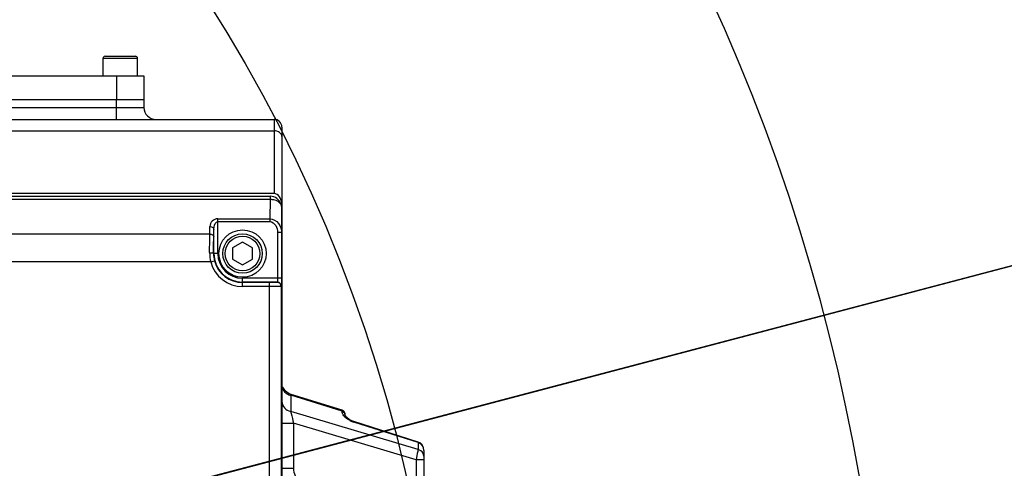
# Model space of a CAD drawing. Header units: millimetres. Extents: x 0 to 8410, y 0 to 5940.
# Tile 71 of 122: x 4703 to 4952, y 935 to 1049. Entities that reach past the tile are written whole.
import ezdxf

# ---------------------------------------------------------------- set-up
doc = ezdxf.new("R2010")
doc.units = ezdxf.units.MM
doc.header["$LTSCALE"] = 462.55
doc.layers.get('0').update_dxf_attribs({"linetype": 'CONTINUOUS'})
for name, color, linetype in [('204101000016_DXF_DIMENSION', 7, 'CONTINUOUS'), ('304102000036DXF_CONTINUOUS_LINE', 7, 'CONTINUOUS'), ('304102000037DXF_CONTINUOUS_LINE', 7, 'CONTINUOUS'), ('304105000148DXF_CONTINUOUS_LINE', 7, 'CONTINUOUS'), ('501023000046DXF_CONTINUOUS_LINE', 7, 'CONTINUOUS'), ('501023000062DXF_CONTINUOUS_LINE', 7, 'CONTINUOUS'), ('504021000002DXF_CONTINUOUS_LINE', 7, 'CONTINUOUS')]:
    doc.layers.add(name, color=color, linetype=linetype)
doc.styles.get("Standard").update_dxf_attribs({"font": 'txt', "width": 0.7})
doc.dimstyles.new('DIMSTYLE_8', dxfattribs={"dimtxt": 90, "dimasz": 50, "dimexe": 1.5, "dimexo": 0, "dimtad": 1, "dimdec": 0, "dimdsep": 46, "dimtxsty": 'Standard', "dimblk": '_FILLED', "dimblk1": '_FILLED', "dimblk2": '_FILLED', "dimcen": 0.09, "dimclrt": 5, "dimazin": 2, "dimtfac": 1, "dimtdec": 0, "dimtofl": 0, "dimtmove": 0, "dimatfit": 3, "dimldrblk": '_FILLED', "dimfxl": 1, "dimtolj": 1, "dimarcsym": 0})
doc.dimstyles.new('DIMSTYLE_9', dxfattribs={"dimtxt": 90, "dimasz": 50, "dimexe": 1.5, "dimexo": 0, "dimgap": 4.5, "dimtad": 0, "dimtih": 1, "dimtoh": 1, "dimdec": 1, "dimdsep": 46, "dimtxsty": 'Standard', "dimblk": '_FILLED', "dimblk1": '_FILLED', "dimblk2": '_FILLED', "dimcen": 0.09, "dimclrt": 5, "dimazin": 2, "dimtp": 0.5, "dimtm": 0.5, "dimtfac": 1, "dimtdec": 4, "dimtofl": 0, "dimtmove": 0, "dimatfit": 3, "dimldrblk": '_FILLED', "dimfxl": 1, "dimtolj": 1, "dimarcsym": 0})

# ---------------------------------------------------------------- blocks, each defined once
blk = doc.blocks.new('_FILLED')
at = {"color": 0, "linetype": 'ByBlock'}
blk.add_solid([(0, 0), (-1, 0.17), (-1, -0.17)], dxfattribs=at)
blk = doc.blocks.new('*D29')
at = {"layer": '204101000016_DXF_DIMENSION', "color": 2, "linetype": 'Continuous'}
for p, q in [((4430.23, 848.67), (6760.01, 1461.49)), ((6365.67, 1357.76), (4430.23, 848.67)), ((6365.67, 1357.76), (6365.67, 1357.76))]:
    blk.add_line(p, q, dxfattribs=at)
at = {"layer": '204101000016_DXF_DIMENSION', "color": 2, "linetype": 'Continuous', "xscale": 50, "yscale": 50, "zscale": 50, "rotation": 194.7380830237}
blk.add_blockref('_FILLED', (6365.67, 1357.76), dxfattribs=at)
blk = doc.blocks.new('*D31')
at = {"layer": '204101000016_DXF_DIMENSION', "color": 2, "linetype": 'Continuous'}
for start, end in [(98.0161, 167), (0, 68.5396)]:
    blk.add_arc((4430.23, 848.67), 492.77, start, end, dxfattribs=at)
for points in [[(3955.63, 1009.94), (3950.1, 959.52), (3971.97, 1005.28)], [(4911.98, 898.18), (4923, 848.67), (4928.96, 899.04)]]:
    blk.add_solid(points, dxfattribs=at)

msp = doc.modelspace()

# ---------------------------------------------------------------- linework, layer by layer
at = {"color": 2, "linetype": 'Continuous'}
msp.add_circle((4430.23457, 848.67366), 380, dxfattribs=at)
at = {"layer": '304102000036DXF_CONTINUOUS_LINE', "color": 7, "linetype": 'Continuous'}
for p, q in [((4654.23457, 1028.67366), (4734.23457, 1028.67366)), ((4734.23457, 1028.67366), (4734.23457, 1026.67366)), ((4484.42419, 1023.67366), (4767.23457, 1023.67366)), ((4769.23457, 1021.67366), (4769.23457, 897.40604)), ((4767.23457, 1004.86605), (4664.23457, 1004.86605)), ((4771.34785, 954.05705), (4771.05329, 954.16537)), ((4784.53041, 949.97837), (4771.34791, 954.05705)), ((4785.23457, 948.62724), (4785.23457, 949.0232)), ((4785.23642, 948.76344), (4785.23457, 948.77663)), ((4785.28333, 948.62724), (4785.23642, 948.76344)), ((4786.08152, 947.80282), (4785.9163, 947.91014)), ((4786.95657, 947.28706), (4786.25405, 947.66692)), ((4787.48652, 947.08478), (4786.95657, 947.28706)), ((4803.79771, 941.87373), (4787.48654, 947.0848)), ((4805.23457, 939.79833), (4805.23457, 925.66554))]:
    msp.add_line(p, q, dxfattribs=at)
at = {"layer": '304102000036DXF_CONTINUOUS_LINE', "color": 9, "linetype": 'Continuous'}
for p, q in [((4654.23457, 1026.67366), (4734.23457, 1026.67366)), ((4727.23457, 1023.67366), (4727.23457, 1028.67366)), ((4767.23457, 1023.67366), (4767.23457, 1004.86605)), ((4521.12863, 1020.74473), (4767.23457, 1020.74473)), ((4771.34786, 954.05707), (4771.45811, 953.76261)), ((4784.49339, 949.72948), (4771.45811, 953.76261)), ((4771.45811, 953.76261), (4771.45811, 949.6718)), ((4803.75221, 940.00534), (4771.45811, 949.6718)), ((4784.49339, 949.72948), (4784.53016, 949.97852)), ((4784.49339, 949.61254), (4784.49339, 949.72948)), ((4769.23457, 946.72869), (4772.18221, 946.72869)), ((4803.26948, 937.42354), (4772.18221, 946.72909)), ((4772.18221, 946.72909), (4772.18221, 935.26513)), ((4787.44103, 946.96875), (4787.48653, 947.08481)), ((4803.75221, 941.75768), (4787.44103, 946.96875)), ((4803.75221, 941.75768), (4803.79771, 941.87373)), ((4803.75221, 941.75768), (4803.75221, 940.00534)), ((4805.23457, 937.42354), (4803.26948, 937.42354)), ((4803.26948, 937.42354), (4803.26948, 925.66554)), ((4769.23457, 935.26513), (4772.18221, 935.26513))]:
    msp.add_line(p, q, dxfattribs=at)
at = {"layer": '304102000036DXF_CONTINUOUS_LINE', "color": 7, "linetype": 'Continuous'}
for points in [[(4771.05329, 954.16537), (4770.09749, 954.8176), (4769.45974, 955.78285)], [(4786.25405, 947.66692), (4785.66797, 948.12859), (4785.32424, 948.55064), (4785.28333, 948.62724)], [(4804.78097, 941.16939), (4804.21044, 941.68572), (4803.79771, 941.87373)], [(4804.74761, 941.19958), (4804.72532, 941.23963), (4804.46633, 941.45414)], [(4805.2346, 939.79554), (4805.13786, 940.46235), (4804.78097, 941.16939)]]:
    msp.add_lwpolyline(points, dxfattribs=at)
for centre, radius, start, end in [((4737.23457, 1026.67366), 3, 180, 270), ((4767.23457, 1021.67366), 2, 0, 90), ((4784.23457, 949.02314), 1, 0, 72.8078737)]:
    msp.add_arc(centre, radius, start, end, dxfattribs=at)
at = {"layer": '304102000036DXF_CONTINUOUS_LINE', "color": 9, "linetype": 'Continuous'}
for centre, radius, start, end in [((4772.20113, 956.96357), 3.28607, 253.0410961, 256.9317767), ((4789.35188, 952.92935), 6.2594, 243.4507996, 252.2251885), ((4803.21199, 939.80935), 2.01997, 23.3782819, 26.0334813), ((4803.18592, 939.79895), 2.04802, 14.9924765, 23.3557879), ((4803.17672, 939.79531), 2.05785, 0.0841281, 15.0240825)]:
    msp.add_arc(centre, radius, start, end, dxfattribs=at)
at = {"layer": '304102000036DXF_CONTINUOUS_LINE', "color": 7, "linetype": 'Continuous'}
msp.add_ellipse((4767.23457, 1002.03762), major_axis=(0, 2.82843), ratio=0.707106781, start_param=4.71238898, end_param=6.283185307, dxfattribs=at)
at = {"layer": '304102000036DXF_CONTINUOUS_LINE', "color": 9, "linetype": 'Continuous'}
for points, knots in [([(4769.23457, 1019.33051), (4769.23457, 1019.71683), (4768.63931, 1020.55779), (4767.72578, 1020.74473), (4767.23457, 1020.74473)], [0, 0, 0, 0, 0.440232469, 1, 1, 1, 1]), ([(4769.23457, 952.18127), (4769.23457, 951.615), (4769.7329, 950.40714), (4770.85649, 949.81133), (4771.45811, 949.67172)], [0, 0, 0, 0, 0.478317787, 1, 1, 1, 1]), ([(4771.45808, 949.6718), (4771.50149, 949.4835), (4771.73508, 948.50071), (4771.9818, 947.5211), (4772.18211, 946.72913)], [0, 0, 0, 0, 0.191298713, 1, 1, 1, 1]), ([(4784.49339, 949.72948), (4784.56168, 949.71363), (4784.69901, 949.67245), (4784.83036, 949.61385), (4784.89353, 949.57738)], [0, 0, 0, 0, 0.490119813, 1, 1, 1, 1]), ([(4784.49339, 949.61254), (4784.56168, 949.59669), (4784.69901, 949.55552), (4784.83036, 949.49691), (4784.89353, 949.46044)], [0, 0, 0, 0, 0.490119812, 1, 1, 1, 1]), ([(4784.89353, 949.57738), (4784.95872, 949.53974), (4785.07519, 949.45997), (4785.14088, 949.32267), (4785.14088, 949.25896)], [0, 0, 0, 0, 0.541611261, 1, 1, 1, 1]), ([(4784.89353, 949.46044), (4784.95872, 949.42281), (4785.07519, 949.34303), (4785.14088, 949.20573), (4785.14088, 949.14202)], [0, 0, 0, 0, 0.541611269, 1, 1, 1, 1]), ([(4785.14088, 949.25896), (4785.14088, 949.22985), (4785.12866, 949.16583), (4785.09729, 949.10932), (4785.07749, 949.08089)], [0, 0, 0, 0, 0.456634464, 1, 1, 1, 1]), ([(4785.14088, 949.14202), (4785.14088, 949.12343), (4785.13621, 949.0843), (4785.12317, 949.04719), (4785.11472, 949.02859)], [0, 0, 0, 0, 0.476418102, 1, 1, 1, 1]), ([(4785.07749, 949.08089), (4785.07112, 949.07175), (4785.05731, 949.05329), (4785.04243, 949.03569), (4785.03451, 949.02682)], [0, 0, 0, 0, 0.483888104, 1, 1, 1, 1]), ([(4785.07308, 948.95773), (4785.06727, 948.94965), (4785.05482, 948.93336), (4785.04153, 948.91775), (4785.03451, 948.90989)], [0, 0, 0, 0, 0.485743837, 1, 1, 1, 1]), ([(4785.11472, 949.02859), (4785.10929, 949.01661), (4785.09652, 948.99227), (4785.08142, 948.96932), (4785.07308, 948.95773)], [0, 0, 0, 0, 0.479529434, 1, 1, 1, 1]), ([(4803.75221, 940.00534), (4803.72505, 939.84899), (4803.5699, 938.98731), (4803.40567, 938.12731), (4803.26948, 937.42354)], [0, 0, 0, 0, 0.18125564, 1, 1, 1, 1]), ([(4772.18221, 935.26513), (4772.18231, 933.98292), (4773.23038, 931.30947), (4775.90153, 930.21986), (4777.18221, 930.22285)], [0, 0, 0, 0, 0.500298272, 1, 1, 1, 1])]:
    msp.add_open_spline(points, degree=3, knots=knots, dxfattribs=at)
for points in [[(4769.23457, 956.27216), (4769.23457, 955.51868), (4769.69614, 954.72411), (4770.30621, 954.28191)], [(4770.30621, 954.28191), (4770.58797, 954.07769), (4770.90977, 953.92189), (4771.24263, 953.8204)], [(4784.6644, 948.98319), (4784.56501, 949.17653), (4784.49339, 949.39515), (4784.49339, 949.61254)], [(4785.22911, 948.24868), (4785.00782, 948.46411), (4784.8056, 948.70853), (4784.6644, 948.98319)], [(4786.55414, 947.33), (4786.07327, 947.57004), (4785.6142, 947.87376), (4785.22911, 948.24868)], [(4805.02701, 940.6959), (4804.7843, 941.19282), (4804.28534, 941.61071), (4803.75221, 941.75768)], [(4805.04718, 939.06431), (4804.79486, 939.53447), (4804.27199, 939.88473), (4803.75221, 940.00534)], [(4805.23457, 938.33231), (4805.23457, 938.58418), (4805.16629, 938.84238), (4805.04718, 939.06431)]]:
    msp.add_open_spline(points, degree=3, dxfattribs=at)
at = {"layer": '304102000037DXF_CONTINUOUS_LINE', "color": 7, "linetype": 'Continuous'}
for p, q in [((4664.23457, 1004.17366), (4766.24934, 1004.17366)), ((4769.23457, 774.86394), (4769.23457, 1000.48338))]:
    msp.add_line(p, q, dxfattribs=at)
at = {"layer": '304102000037DXF_CONTINUOUS_LINE', "color": 9, "linetype": 'Continuous'}
for p, q in [((4766.24934, 1004.17366), (4766.24934, 1003.42458)), ((4664.23457, 1003.42458), (4766.24934, 1003.42458)), ((4766.24934, 1003.42458), (4766.1628, 998.46655)), ((4769.23457, 1000.48338), (4769.13826, 994.96614)), ((4752.96727, 998.46655), (4766.1628, 998.46655)), ((4752.96727, 989.67366), (4752.96727, 998.46655)), ((4752.96727, 997.75945), (4766.1628, 997.75945)), ((4766.1628, 998.46655), (4766.1628, 997.75945)), ((4750.93443, 994.60259), (4682.53471, 994.60291)), ((4750.93443, 994.60259), (4750.96757, 996.50146)), ((4751.93428, 993.89549), (4751.96742, 995.79436)), ((4751.96742, 989.67366), (4751.96742, 995.79436)), ((4769.13826, 994.96592), (4768.13842, 994.96592)), ((4768.13842, 994.96592), (4768.13842, 983.40642)), ((4769.13826, 994.96614), (4769.13826, 983.40636)), ((4752.96727, 989.67366), (4751.89278, 989.67374)), ((4751.168, 987.53152), (4682.30114, 987.53152)), ((4751.168, 987.53152), (4752.13435, 987.78815)), ((4769.13826, 983.40636), (4759.23457, 983.40636)), ((4759.23457, 981.3275), (4759.23457, 983.40636)), ((4768.10411, 982.40651), (4759.23457, 982.40651)), ((4766.05956, 982.32735), (4759.23457, 982.32735)), ((4766.05956, 901.25138), (4766.05956, 982.32735)), ((4768.10411, 982.40651), (4768.05926, 982.36165)), ((4766.05956, 981.3275), (4759.23457, 981.3275)), ((4769.10396, 981.40666), (4769.05911, 981.36181)), ((4769.05911, 981.36181), (4769.05911, 902.3663))]:
    msp.add_line(p, q, dxfattribs=at)
at = {"layer": '304102000037DXF_CONTINUOUS_LINE', "color": 7, "linetype": 'Continuous'}
msp.add_arc((4766.24934, 1001.30326), 2.8704, 16.6876665, 90, dxfattribs=at)
at = {"layer": '304102000037DXF_CONTINUOUS_LINE', "color": 9, "linetype": 'Continuous'}
for centre, radius, start, end in [((4752.96726, 996.46656), 2, 89.9999104, 179.0000896), ((4761.0028, 989.87408), 10.10994, 179.7869677, 193.3976892), ((4759.13509, 989.64333), 7.24238, 179.7594167, 194.842133), ((4759.23457, 989.67366), 7.26715, 180, 270), ((4759.23457, 989.67366), 6.2673, 180, 270), ((4759.23457, 989.67366), 8.34615, 194.8720515, 270), ((4759.23457, 989.67366), 7.34631, 194.8720515, 270), ((4768.05889, 981.36144), 1.00022, 0.0210622, 89.9789378), ((4768.10375, 981.40629), 1.00022, 0.0210626, 89.9789374)]:
    msp.add_arc(centre, radius, start, end, dxfattribs=at)
at = {"layer": '304102000037DXF_CONTINUOUS_LINE', "color": 7, "linetype": 'Continuous'}
msp.add_ellipse((4766.23411, 1000.43102), major_axis=(0.07405, 4.24232), ratio=0.707052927, start_param=-1.54611427, end_param=-1.147084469, dxfattribs=at)
at = {"layer": '304102000037DXF_CONTINUOUS_LINE', "color": 9, "linetype": 'Continuous'}
for points, knots in [([(4766.24934, 1003.42458), (4766.53691, 1003.42207), (4767.55785, 1003.31584), (4768.60812, 1002.76424), (4768.99885, 1002.12751)], [0, 0, 0, 0, 0.277951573, 1, 1, 1, 1]), ([(4751.96742, 995.79437), (4751.96911, 995.98752), (4752.01505, 996.691), (4752.40635, 997.75941), (4752.96727, 997.75945)], [0, 0, 0, 0, 0.256145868, 1, 1, 1, 1]), ([(4766.1628, 998.46655), (4766.98737, 998.46375), (4768.65831, 997.51514), (4769.13539, 995.79439), (4769.13826, 994.9661)], [0, 0, 0, 0, 0.498876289, 1, 1, 1, 1]), ([(4766.1628, 997.75945), (4766.76451, 997.7593), (4767.91728, 996.83392), (4768.13842, 995.58728), (4768.13842, 994.96592)], [0, 0, 0, 0, 0.491968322, 1, 1, 1, 1]), ([(4750.89293, 989.91167), (4750.8946, 990.3442), (4750.90245, 991.90788), (4750.91666, 993.47155), (4750.93443, 994.60259)], [0, 0, 0, 0, 0.276602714, 1, 1, 1, 1]), ([(4750.93443, 994.60259), (4751.1789, 994.60046), (4751.6319, 994.50283), (4751.93091, 994.08846), (4751.93428, 993.89549)], [0, 0, 0, 0, 0.558826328, 1, 1, 1, 1]), ([(4750.96757, 996.50146), (4751.21204, 996.49932), (4751.66504, 996.40169), (4751.96405, 995.98733), (4751.96742, 995.79435)], [0, 0, 0, 0, 0.558826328, 1, 1, 1, 1]), ([(4751.89278, 989.67374), (4751.89444, 990.063), (4751.90229, 991.4703), (4751.91651, 992.87759), (4751.93428, 993.89549)], [0, 0, 0, 0, 0.276601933, 1, 1, 1, 1]), ([(4750.89293, 989.91166), (4751.12782, 989.91071), (4751.40796, 989.87817), (4751.88465, 989.78745), (4751.89278, 989.67366)], [0, 0, 0, 0, 0.673097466, 1, 1, 1, 1]), ([(4768.05926, 982.36165), (4768.02079, 982.32345), (4767.78658, 982.38187), (4767.40276, 982.31427), (4766.77506, 982.33709), (4766.31202, 982.32735), (4766.05956, 982.32735)], [0, 0, 0, 0, 0.081309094, 0.299187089, 0.621389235, 1, 1, 1, 1]), ([(4768.13842, 983.40642), (4768.13842, 983.28015), (4768.13255, 983.05037), (4768.14165, 982.73006), (4768.10157, 982.55081), (4768.12861, 982.41871), (4768.10411, 982.40651)], [0, 0, 0, 0, 0.378313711, 0.700176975, 0.918015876, 1, 1, 1, 1]), ([(4769.05911, 981.36181), (4768.9915, 981.31685), (4768.66224, 981.39072), (4768.06744, 981.30958), (4767.13546, 981.33915), (4766.43825, 981.32751), (4766.05956, 981.3275)], [0, 0, 0, 0, 0.081181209, 0.299074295, 0.621316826, 1, 1, 1, 1])]:
    msp.add_open_spline(points, degree=3, knots=knots, dxfattribs=at)
at = {"layer": '304102000037DXF_CONTINUOUS_LINE', "color": 7, "linetype": 'Continuous'}
msp.add_open_spline([(4769.13826, 983.40636), (4769.13825, 983.15388), (4769.12845, 982.69095), (4769.15155, 982.06296), (4769.08335, 981.67976), (4769.14248, 981.44483), (4769.10396, 981.40666)], degree=3, knots=[0, 0, 0, 0, 0.378637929, 0.700778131, 0.918678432, 1, 1, 1, 1], dxfattribs=at)
at = {"layer": '304105000148DXF_CONTINUOUS_LINE', "color": 7, "linetype": 'Continuous'}
for p, q in [((4654.23457, 1034.67366), (4734.23457, 1034.67366)), ((4734.23457, 1034.67366), (4734.23457, 1028.67366)), ((4654.23457, 1028.67366), (4734.23457, 1028.67366))]:
    msp.add_line(p, q, dxfattribs=at)
at = {"layer": '304105000148DXF_CONTINUOUS_LINE', "color": 9, "linetype": 'Continuous'}
msp.add_line((4727.23457, 1034.67366), (4727.23457, 1028.67366), dxfattribs=at)
at = {"layer": '501023000046DXF_CONTINUOUS_LINE', "color": 7, "linetype": 'Continuous'}
for p, q in [((4759.23457, 992.56041), (4756.73457, 991.11704)), ((4761.73457, 991.11704), (4759.23457, 992.56041)), ((4756.73457, 991.11704), (4756.73457, 988.23028)), ((4761.73457, 988.23028), (4761.73457, 991.11704)), ((4756.73457, 988.23028), (4759.23457, 986.78691)), ((4759.23457, 986.78691), (4761.73457, 988.23028))]:
    msp.add_line(p, q, dxfattribs=at)
msp.add_circle((4759.23457, 989.67366), 5, dxfattribs=at)
at = {"layer": '501023000046DXF_CONTINUOUS_LINE', "color": 9, "linetype": 'Continuous'}
msp.add_circle((4759.23457, 989.67366), 4.4, dxfattribs=at)
at = {"layer": '501023000062DXF_CONTINUOUS_LINE', "color": 7, "linetype": 'Continuous'}
for p, q in [((4723.87457, 1034.67366), (4723.87457, 1039.17366)), ((4724.37457, 1039.67366), (4732.09457, 1039.67366)), ((4732.59457, 1034.67366), (4732.59457, 1039.17366))]:
    msp.add_line(p, q, dxfattribs=at)
at = {"layer": '501023000062DXF_CONTINUOUS_LINE', "color": 9, "linetype": 'Continuous'}
msp.add_line((4723.87457, 1039.17366), (4732.59457, 1039.17366), dxfattribs=at)
at = {"layer": '501023000062DXF_CONTINUOUS_LINE', "color": 7, "linetype": 'Continuous'}
for centre, start, end in [((4724.37457, 1039.17366), 89.999996, 180), ((4732.09457, 1039.17366), 0, 90.000004)]:
    msp.add_arc(centre, 0.5, start, end, dxfattribs=at)
at = {"layer": '504021000002DXF_CONTINUOUS_LINE', "color": 7, "linetype": 'Continuous'}
msp.add_circle((4759.23457, 989.67366), 6, dxfattribs=at)

# ---------------------------------------------------------------- dimensions: what is measured, and where the dimension line sits
at = {"layer": '204101000016_DXF_DIMENSION', "color": 2, "linetype": 'Continuous'}
dim = msp.add_radius_dim(center=(4430.23457, 848.67366), mpoint=(6365.66592, 1357.76438), text='R<>', dimstyle='DIMSTYLE_8', override={"dimpost": '<>'}, dxfattribs=at)
dim.commit()
dim.dimension.update_dxf_attribs({"geometry": '*D29', "text_midpoint": (6449.65089, 1403.12092), "dimtype": 164})
dim = msp.add_angular_dim_2l(base=(4486.01746, 1338.27381), line1=((4918.07463, 848.67366), (4923.0023, 848.67366)), line2=((3954.89782, 958.41379), (3950.09644, 959.52228)), dimstyle='DIMSTYLE_9', dxfattribs=at)
dim.commit()
dim.dimension.update_dxf_attribs({"geometry": '*D31', "text_midpoint": (4361.51746, 1293.27381), "dimtype": 162})

doc.saveas('drawing.dxf')
